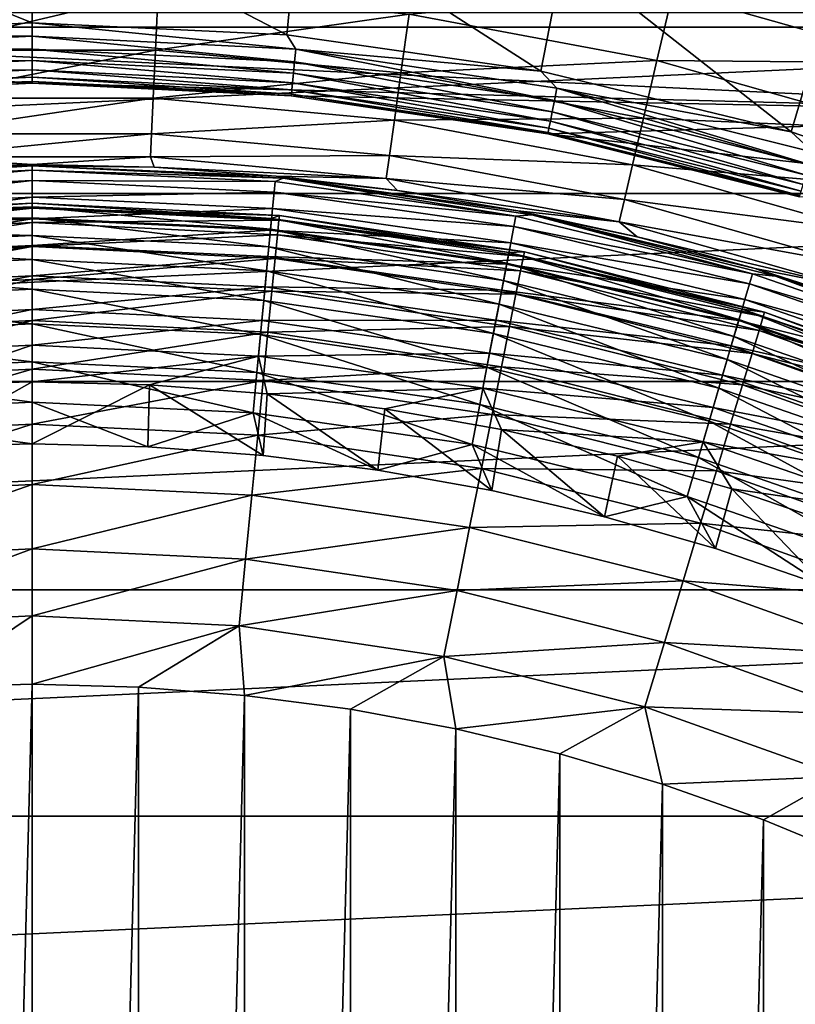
# Model space of a CAD drawing. Header units: metres. Extents: x -109 to 109, y -342 to 116.
# Tile 114 of 213: x -0.1 to 6.35, y 14.34 to 22.53. Entities that reach past the tile are written whole.
import ezdxf

# ---------------------------------------------------------------- set-up
doc = ezdxf.new("R2010")
doc.units = ezdxf.units.M
doc.layers.add('solid_505140_SW0001', color=7, linetype='CONTINUOUS')

msp = doc.modelspace()

# ---------------------------------------------------------------- linework, layer by layer
at = {"layer": 'solid_505140_SW0001'}
for points in [[(11.813041, 23.656397, 84.926178), (-11.813048, 23.656393, 84.926178), (-13.951739, 22.465019, 84.926178)], [(13.951733, 22.465023, 84.926178), (11.813041, 23.656397, 84.926178), (-13.951739, 22.465019, 84.926178)], [(0, 22.5, 34), (0, 23.5, 34), (-2.215932, 23.39525, 34)], [(2.119148, 22.399939, 34), (2.216024, 23.395243, 34), (0, 23.5, 34)], [(0, 22.5, 34), (2.119148, 22.399939, 34), (0, 23.5, 34)], [(-2.11917, 22.399937, 34), (0, 22.5, 34), (-2.215932, 23.39525, 34)], [(2.119148, 22.399939, 34), (4.233438, 22.098131, 34), (2.216024, 23.395243, 34)], [(4.233438, 22.098131, 34), (4.425702, 23.079489, 34), (2.216024, 23.395243, 34)], [(4.233438, 22.098131, 34), (6.316678, 21.595129, 34), (4.425702, 23.079489, 34)], [(6.316678, 21.595129, 34), (6.601548, 22.553701, 34), (4.425702, 23.079489, 34)], [(-1.025981, 22.272472, -25.338095), (-1.048636, 22.76445, -24.529896), (1.048851, 22.764441, -24.529896)], [(1.026174, 22.272463, -25.338095), (-1.025981, 22.272472, -25.338095), (1.048851, 22.764441, -24.529896)], [(1.026174, 22.272463, -25.338095), (1.048851, 22.764441, -24.529896), (3.137453, 22.571581, -24.529896)], [(7.401563, 22.166843, -23.783018), (5.332111, 22.753475, -23.783018), (7.611399, 22.79529, -23.107174)], [(5.199475, 22.187504, -24.529896), (3.137453, 22.571581, -24.529896), (5.332111, 22.753475, -23.783018)], [(5.199475, 22.187504, -24.529896), (5.332111, 22.753475, -23.783018), (7.401563, 22.166843, -23.783018)], [(-7.816911, 22.585524, 34.599998), (0, 22, 34.599998), (-2.156298, 21.89406, 34.599998)], [(-7.816911, 22.585524, 34.599998), (9.92846, 21.740168, 34.599998), (0, 22, 34.599998)], [(-7.816911, 22.585524, 34.599998), (7.816911, 22.585524, 34.599998), (9.92846, 21.740168, 34.599998)], [(3.069637, 22.083773, -25.338095), (1.026174, 22.272463, -25.338095), (3.137453, 22.571581, -24.529896)], [(3.069637, 22.083773, -25.338095), (3.137453, 22.571581, -24.529896), (5.199475, 22.187504, -24.529896)], [(6.316678, 21.595129, 34), (8.344019, 20.895624, 34), (6.601548, 22.553701, 34)], [(13.951733, 22.465023, 84.926178), (-13.951739, 22.465019, 84.926178), (-15.97101, 21.081619, 84.926178)], [(15.971003, 21.081625, 84.926178), (13.951733, 22.465023, 84.926178), (-15.97101, 21.081619, 84.926178)], [(0, 22.388739, 34.012535), (0, 22.5, 34), (-2.11917, 22.399937, 34)], [(2.19448, 22.280931, 34.012535), (2.119148, 22.399939, 34), (0, 22.5, 34)], [(2.19448, 22.280931, 34.012535), (0, 22.5, 34), (0, 22.388739, 34.012535)], [(-2.19448, 22.280931, 34.012535), (0, 22.388739, 34.012535), (-2.11917, 22.399937, 34)], [(-2.19448, 22.280931, 34.012535), (0, 22.282957, 34.049564), (0, 22.388739, 34.012535)], [(0, 22.388739, 34.012535), (0, 22.282957, 34.049564), (2.184112, 22.175659, 34.049564)], [(2.19448, 22.280931, 34.012535), (0, 22.388739, 34.012535), (2.184112, 22.175659, 34.049564)], [(2.19448, 22.280931, 34.012535), (4.233438, 22.098131, 34), (2.119148, 22.399939, 34)], [(-2.19448, 22.280931, 34.012535), (-2.184112, 22.175659, 34.049564), (0, 22.282957, 34.049564)], [(-2.184112, 22.175659, 34.049564), (0, 22.18808, 34.109222), (0, 22.282957, 34.049564)], [(-1.007713, 21.875603, -26.197107), (-1.025981, 22.272472, -25.338095), (1.026174, 22.272463, -25.338095)], [(1.007873, 21.875595, -26.197107), (-1.007713, 21.875603, -26.197107), (1.026174, 22.272463, -25.338095)], [(0, 22.282957, 34.049564), (0, 22.18808, 34.109222), (2.174812, 22.081238, 34.109222)], [(2.184112, 22.175659, 34.049564), (0, 22.282957, 34.049564), (2.174812, 22.081238, 34.109222)], [(1.007873, 21.875595, -26.197107), (1.026174, 22.272463, -25.338095), (3.069637, 22.083773, -25.338095)], [(2.19448, 22.280931, 34.012535), (2.184112, 22.175659, 34.049564), (4.347189, 21.854795, 34.049564)], [(4.367826, 21.958546, 34.012535), (4.233438, 22.098131, 34), (2.19448, 22.280931, 34.012535)], [(4.367826, 21.958546, 34.012535), (2.19448, 22.280931, 34.012535), (4.347189, 21.854795, 34.049564)], [(-2.184112, 22.175659, 34.049564), (-2.174812, 22.081238, 34.109222), (0, 22.18808, 34.109222)], [(-2.174812, 22.081238, 34.109222), (0, 22.108875, 34.188519), (0, 22.18808, 34.109222)], [(-2.174812, 22.081238, 34.109222), (-2.167049, 22.002415, 34.188519), (0, 22.108875, 34.188519)], [(-2.167049, 22.002415, 34.188519), (0, 22.04932, 34.283463), (0, 22.108875, 34.188519)], [(0, 22.18808, 34.109222), (0, 22.108875, 34.188519), (2.167049, 22.002415, 34.188519)], [(2.174812, 22.081238, 34.109222), (0, 22.18808, 34.109222), (2.167049, 22.002415, 34.188519)], [(0, 22.108875, 34.188519), (0, 22.04932, 34.283463), (2.161211, 21.943148, 34.283463)], [(2.167049, 22.002415, 34.188519), (0, 22.108875, 34.188519), (2.161211, 21.943148, 34.283463)], [(2.184112, 22.175659, 34.049564), (2.174812, 22.081238, 34.109222), (4.32868, 21.761742, 34.109222)], [(4.347189, 21.854795, 34.049564), (2.184112, 22.175659, 34.049564), (4.32868, 21.761742, 34.109222)], [(5.087094, 21.707996, -25.338095), (3.069637, 22.083773, -25.338095), (5.199475, 22.187504, -24.529896)], [(5.087094, 21.707996, -25.338095), (5.199475, 22.187504, -24.529896), (7.21745, 21.615463, -24.529896)], [(7.21745, 21.615463, -24.529896), (5.199475, 22.187504, -24.529896), (7.401563, 22.166843, -23.783018)], [(-2.167049, 22.002415, 34.188519), (-2.161211, 21.943148, 34.283463), (0, 22.04932, 34.283463)], [(-2.161211, 21.943148, 34.283463), (0, 22.012411, 34.389286), (0, 22.04932, 34.283463)], [(0, 22.04932, 34.283463), (0, 22.012411, 34.389286), (2.157594, 21.906416, 34.389286)], [(2.161211, 21.943148, 34.283463), (0, 22.04932, 34.283463), (2.157594, 21.906416, 34.389286)], [(3.014922, 21.690268, -26.197107), (1.007873, 21.875595, -26.197107), (3.069637, 22.083773, -25.338095)], [(2.174812, 22.081238, 34.109222), (2.167049, 22.002415, 34.188519), (4.313228, 21.684059, 34.188519)], [(4.32868, 21.761742, 34.109222), (2.174812, 22.081238, 34.109222), (4.313228, 21.684059, 34.188519)], [(3.014922, 21.690268, -26.197107), (3.069637, 22.083773, -25.338095), (5.087094, 21.707996, -25.338095)], [(4.367826, 21.958546, 34.012535), (6.316678, 21.595129, 34), (4.233438, 22.098131, 34)], [(-2.161211, 21.943148, 34.283463), (-2.157594, 21.906416, 34.389286), (0, 22.012411, 34.389286)], [(-2.157594, 21.906416, 34.389286), (0, 22, 34.5), (0, 22.012411, 34.389286)], [(-2.157594, 21.906416, 34.389286), (-2.156377, 21.894064, 34.5), (0, 22, 34.5)], [(-2.156377, 21.894064, 34.5), (0, 22, 34.599998), (0, 22, 34.5)], [(-2.156298, 21.89406, 34.599998), (0, 22, 34.599998), (-2.156377, 21.894064, 34.5)], [(0, 22.012411, 34.389286), (0, 22, 34.5), (2.156377, 21.894064, 34.5)], [(2.157594, 21.906416, 34.389286), (0, 22.012411, 34.389286), (2.156377, 21.894064, 34.5)], [(2.156298, 21.89406, 34.599998), (0, 22, 34.5), (0, 22, 34.599998)], [(9.92846, 21.740168, 34.599998), (2.156298, 21.89406, 34.599998), (0, 22, 34.599998)], [(2.156298, 21.89406, 34.599998), (2.156377, 21.894064, 34.5), (0, 22, 34.5)], [(2.167049, 22.002415, 34.188519), (2.161211, 21.943148, 34.283463), (4.301609, 21.62565, 34.283463)], [(4.313228, 21.684059, 34.188519), (2.167049, 22.002415, 34.188519), (4.301609, 21.62565, 34.283463)], [(4.367826, 21.958546, 34.012535), (4.347189, 21.854795, 34.049564), (6.468401, 21.32346, 34.049564)], [(6.499108, 21.424688, 34.012535), (6.316678, 21.595129, 34), (4.367826, 21.958546, 34.012535)], [(6.499108, 21.424688, 34.012535), (4.367826, 21.958546, 34.012535), (6.468401, 21.32346, 34.049564)], [(-0.99407, 21.579, -27.095764), (-1.007713, 21.875603, -26.197107), (1.007873, 21.875595, -26.197107)], [(0.994186, 21.578995, -27.095764), (-0.99407, 21.579, -27.095764), (1.007873, 21.875595, -26.197107)], [(0.994186, 21.578995, -27.095764), (1.007873, 21.875595, -26.197107), (3.014922, 21.690268, -26.197107)], [(2.156298, 21.89406, 34.599998), (4.292109, 21.577244, 34.599998), (2.156377, 21.894064, 34.5)], [(9.92846, 21.740168, 34.599998), (4.292109, 21.577244, 34.599998), (2.156298, 21.89406, 34.599998)], [(2.157594, 21.906416, 34.389286), (2.156377, 21.894064, 34.5), (4.291987, 21.577276, 34.5)], [(4.292109, 21.577244, 34.599998), (4.291987, 21.577276, 34.5), (2.156377, 21.894064, 34.5)], [(2.161211, 21.943148, 34.283463), (2.157594, 21.906416, 34.389286), (4.294408, 21.589449, 34.389286)], [(4.294408, 21.589449, 34.389286), (2.157594, 21.906416, 34.389286), (4.291987, 21.577276, 34.5)], [(4.301609, 21.62565, 34.283463), (2.161211, 21.943148, 34.283463), (4.294408, 21.589449, 34.389286)], [(4.347189, 21.854795, 34.049564), (4.32868, 21.761742, 34.109222), (6.440859, 21.232668, 34.109222)], [(6.468401, 21.32346, 34.049564), (4.347189, 21.854795, 34.049564), (6.440859, 21.232668, 34.109222)], [(4.996429, 21.32119, -26.197107), (3.014922, 21.690268, -26.197107), (5.087094, 21.707996, -25.338095)], [(9.92846, 21.740168, 34.599998), (11.95, 20.698008, 34.599998), (4.292109, 21.577244, 34.599998)], [(4.32868, 21.761742, 34.109222), (4.313228, 21.684059, 34.188519), (6.417868, 21.156874, 34.188519)], [(6.440859, 21.232668, 34.109222), (4.32868, 21.761742, 34.109222), (6.417868, 21.156874, 34.188519)], [(4.996429, 21.32119, -26.197107), (5.087094, 21.707996, -25.338095), (7.061457, 21.148321, -25.338095)], [(7.061457, 21.148321, -25.338095), (5.087094, 21.707996, -25.338095), (7.21745, 21.615463, -24.529896)], [(2.97402, 21.396183, -27.095764), (0.994186, 21.578995, -27.095764), (3.014922, 21.690268, -26.197107)], [(2.97402, 21.396183, -27.095764), (3.014922, 21.690268, -26.197107), (4.996429, 21.32119, -26.197107)], [(4.301609, 21.62565, 34.283463), (4.294408, 21.589449, 34.389286), (6.389866, 21.064564, 34.389286)], [(4.313228, 21.684059, 34.188519), (4.301609, 21.62565, 34.283463), (6.40058, 21.099884, 34.283463)], [(6.40058, 21.099884, 34.283463), (4.301609, 21.62565, 34.283463), (6.389866, 21.064564, 34.389286)], [(6.417868, 21.156874, 34.188519), (4.313228, 21.684059, 34.188519), (6.40058, 21.099884, 34.283463)], [(-0.985228, 21.386526, -28.022381), (-0.99407, 21.579, -27.095764), (0.994186, 21.578995, -27.095764)], [(0.985291, 21.386522, -28.022381), (-0.985228, 21.386526, -28.022381), (0.994186, 21.578995, -27.095764)], [(0.985291, 21.386522, -28.022381), (0.994186, 21.578995, -27.095764), (2.97402, 21.396183, -27.095764)], [(4.294408, 21.589449, 34.389286), (4.291987, 21.577276, 34.5), (6.386263, 21.052687, 34.5)], [(6.386158, 21.052717, 34.599998), (6.386263, 21.052687, 34.5), (4.291987, 21.577276, 34.5)], [(4.292109, 21.577244, 34.599998), (6.386158, 21.052717, 34.599998), (4.291987, 21.577276, 34.5)], [(11.95, 20.698008, 34.599998), (6.386158, 21.052717, 34.599998), (4.292109, 21.577244, 34.599998)], [(6.389866, 21.064564, 34.389286), (4.294408, 21.589449, 34.389286), (6.386263, 21.052687, 34.5)], [(6.499108, 21.424688, 34.012535), (8.344019, 20.895624, 34), (6.316678, 21.595129, 34)], [(-0.985228, 21.386526, -28.022381), (0, 21.323563, -28.956398), (-1.016327, 21.299328, -28.956398)], [(0.985291, 21.386522, -28.022381), (0, 21.323563, -28.956398), (-0.985228, 21.386526, -28.022381)], [(0.985291, 21.386522, -28.022381), (1.01634, 21.299328, -28.956398), (0, 21.323563, -28.956398)], [(2.947463, 21.205343, -28.022381), (0.985291, 21.386522, -28.022381), (2.97402, 21.396183, -27.095764)], [(2.947463, 21.205343, -28.022381), (1.01634, 21.299328, -28.956398), (0.985291, 21.386522, -28.022381)], [(2.947463, 21.205343, -28.022381), (2.97402, 21.396183, -27.095764), (4.928659, 21.032112, -27.095764)], [(4.928659, 21.032112, -27.095764), (2.97402, 21.396183, -27.095764), (4.996429, 21.32119, -26.197107)], [(0, 21.323563, -28.956398), (0, 21.312862, -29.262819), (-2.089026, 21.210236, -29.262819)], [(-1.016327, 21.299328, -28.956398), (0, 21.323563, -28.956398), (-2.089026, 21.210236, -29.262819)], [(-2.02246, 21.180159, -29.565304), (-2.089026, 21.210236, -29.262819), (0, 21.312862, -29.262819)], [(-2.02246, 21.180159, -29.565304), (0, 21.312862, -29.262819), (0, 21.276501, -29.565304)], [(1.01634, 21.299328, -28.956398), (0, 21.312862, -29.262819), (0, 21.323563, -28.956398)], [(2.030367, 21.226679, -28.956398), (2.089026, 21.210236, -29.262819), (0, 21.312862, -29.262819)], [(0, 21.276501, -29.565304), (0, 21.312862, -29.262819), (2.089026, 21.210236, -29.262819)], [(1.01634, 21.299328, -28.956398), (2.030367, 21.226679, -28.956398), (0, 21.312862, -29.262819)], [(2.947463, 21.205343, -28.022381), (2.030367, 21.226679, -28.956398), (1.01634, 21.299328, -28.956398)], [(4.928659, 21.032112, -27.095764), (4.996429, 21.32119, -26.197107), (6.935609, 20.77149, -26.197107)], [(6.935609, 20.77149, -26.197107), (4.996429, 21.32119, -26.197107), (7.061457, 21.148321, -25.338095)], [(-2.02246, 21.180159, -29.565304), (0, 21.276501, -29.565304), (-2.014118, 21.092802, -29.859612)], [(0, 21.276501, -29.565304), (0, 21.188745, -29.859612), (-2.014118, 21.092802, -29.859612)], [(2.02246, 21.180159, -29.565304), (0, 21.276501, -29.565304), (2.089026, 21.210236, -29.262819)], [(2.02246, 21.180159, -29.565304), (0, 21.188745, -29.859612), (0, 21.276501, -29.565304)], [(2.02246, 21.180159, -29.565304), (2.089026, 21.210236, -29.262819), (4.026604, 20.892006, -29.565304)], [(2.030367, 21.226679, -28.956398), (3.039778, 21.105783, -28.956398), (2.089026, 21.210236, -29.262819)], [(2.947463, 21.205343, -28.022381), (3.039778, 21.105783, -28.956398), (2.030367, 21.226679, -28.956398)], [(4.042281, 20.936913, -28.956398), (4.157933, 20.903341, -29.262819), (2.089026, 21.210236, -29.262819)], [(4.026604, 20.892006, -29.565304), (2.089026, 21.210236, -29.262819), (4.157933, 20.903341, -29.262819)], [(3.039778, 21.105783, -28.956398), (4.042281, 20.936913, -28.956398), (2.089026, 21.210236, -29.262819)], [(-2.014118, 21.092802, -29.859612), (0, 21.188745, -29.859612), (-2.001143, 20.956913, -30.134716)], [(0, 21.188745, -29.859612), (0, 21.052238, -30.134716), (-2.001143, 20.956913, -30.134716)], [(2.014118, 21.092802, -29.859612), (0, 21.052238, -30.134716), (0, 21.188745, -29.859612)], [(2.02246, 21.180159, -29.565304), (2.014118, 21.092802, -29.859612), (0, 21.188745, -29.859612)], [(2.02246, 21.180159, -29.565304), (4.026604, 20.892006, -29.565304), (2.014118, 21.092802, -29.859612)], [(4.884666, 20.844524, -28.022381), (3.039778, 21.105783, -28.956398), (2.947463, 21.205343, -28.022381)], [(4.884666, 20.844524, -28.022381), (2.947463, 21.205343, -28.022381), (4.928659, 21.032112, -27.095764)], [(15.971003, 21.081625, 84.926178), (-15.97101, 21.081619, 84.926178), (-17.854322, 19.517523, 84.926178)], [(17.854317, 19.517529, 84.926178), (15.971003, 21.081625, 84.926178), (-17.854322, 19.517523, 84.926178)], [(-2.001143, 20.956913, -30.134716), (0, 21.052238, -30.134716), (-1.98391, 20.776445, -30.382612)], [(0, 21.052238, -30.134716), (0, 20.870951, -30.382612), (-1.98391, 20.776445, -30.382612)], [(2.014118, 21.092802, -29.859612), (2.001143, 20.956913, -30.134716), (0, 21.052238, -30.134716)], [(2.001143, 20.956913, -30.134716), (0, 20.870951, -30.382612), (0, 21.052238, -30.134716)], [(2.014118, 21.092802, -29.859612), (4.009996, 20.805838, -29.859612), (2.001143, 20.956913, -30.134716)], [(4.026604, 20.892006, -29.565304), (4.009996, 20.805838, -29.859612), (2.014118, 21.092802, -29.859612)], [(4.884666, 20.844524, -28.022381), (4.042281, 20.936913, -28.956398), (3.039778, 21.105783, -28.956398)], [(0, 21, -33), (0, 21, -63), (-2.05836, 20.89888, -63)], [(-2.054441, 20.859085, -63.564171), (-2.05836, 20.89888, -63), (0, 21, -63)], [(-2.05836, 20.89888, -33), (0, 21, -33), (-2.05836, 20.89888, -63)], [(0, 20.969616, -32.652702), (0, 21, -33), (-2.05836, 20.89888, -33)], [(-1.993289, 20.874664, -32.652702), (0, 20.969616, -32.652702), (-2.05836, 20.89888, -33)], [(-2.054441, 20.859085, -63.564171), (0, 21, -63), (0, 20.960014, -63.564171)], [(0, 20.879267, -32.315632), (0, 20.969616, -32.652702), (-1.993289, 20.874664, -32.652702)], [(2.05836, 20.89888, -33), (0, 21, -63), (0, 21, -33)], [(2.05836, 20.89888, -63), (0, 21, -63), (2.05836, 20.89888, -33)], [(0, 20.960014, -63.564171), (0, 21, -63), (2.05836, 20.89888, -63)], [(1.993289, 20.874664, -32.652702), (2.05836, 20.89888, -33), (0, 21, -33)], [(1.993289, 20.874664, -32.652702), (0, 21, -33), (0, 20.969616, -32.652702)], [(1.9847, 20.784723, -32.315632), (0, 20.969616, -32.652702), (0, 20.879267, -32.315632)], [(1.9847, 20.784723, -32.315632), (1.993289, 20.874664, -32.652702), (0, 20.969616, -32.652702)], [(4.884666, 20.844524, -28.022381), (4.928659, 21.032112, -27.095764), (6.841546, 20.489868, -27.095764)], [(6.841546, 20.489868, -27.095764), (4.928659, 21.032112, -27.095764), (6.935609, 20.77149, -26.197107)], [(-2.054441, 20.859085, -63.564171), (0, 20.960014, -63.564171), (-2.042604, 20.738911, -64.122543)], [(0, 20.960014, -63.564171), (0, 20.839256, -64.122543), (-2.042604, 20.738911, -64.122543)], [(2.054441, 20.859085, -63.564171), (0, 20.960014, -63.564171), (2.05836, 20.89888, -63)], [(2.054441, 20.859085, -63.564171), (0, 20.839256, -64.122543), (0, 20.960014, -63.564171)], [(2.001143, 20.956913, -30.134716), (1.98391, 20.776445, -30.382612), (0, 20.870951, -30.382612)], [(2.001143, 20.956913, -30.134716), (3.984162, 20.671797, -30.134716), (1.98391, 20.776445, -30.382612)], [(1.993289, 20.874664, -32.652702), (3.968526, 20.590668, -32.652702), (2.05836, 20.89888, -33)], [(4.009996, 20.805838, -29.859612), (3.984162, 20.671797, -30.134716), (2.001143, 20.956913, -30.134716)], [(2.054441, 20.859085, -63.564171), (2.05836, 20.89888, -63), (4.096896, 20.596491, -63)], [(2.05836, 20.89888, -63), (2.05836, 20.89888, -33), (4.096897, 20.596491, -33)], [(3.968526, 20.590668, -32.652702), (4.096897, 20.596491, -33), (2.05836, 20.89888, -33)], [(4.096896, 20.596491, -63), (2.05836, 20.89888, -63), (4.096897, 20.596491, -33)], [(4.026604, 20.892006, -29.565304), (5.994283, 20.414652, -29.565304), (4.009996, 20.805838, -29.859612)], [(4.026604, 20.892006, -29.565304), (4.157933, 20.903341, -29.262819), (5.994283, 20.414652, -29.565304)], [(4.042281, 20.936913, -28.956398), (5.035595, 20.720451, -28.956398), (4.157933, 20.903341, -29.262819)], [(4.884666, 20.844524, -28.022381), (5.035595, 20.720451, -28.956398), (4.042281, 20.936913, -28.956398)], [(6.017464, 20.456892, -28.956398), (6.186797, 20.395138, -29.262819), (4.157933, 20.903341, -29.262819)], [(5.994283, 20.414652, -29.565304), (4.157933, 20.903341, -29.262819), (6.186797, 20.395138, -29.262819)], [(5.035595, 20.720451, -28.956398), (6.017464, 20.456892, -28.956398), (4.157933, 20.903341, -29.262819)], [(-2.042604, 20.738911, -64.122543), (0, 20.839256, -64.122543), (-2.023092, 20.540798, -64.65802)], [(0, 20.839256, -64.122543), (0, 20.640186, -64.65802), (-2.023092, 20.540798, -64.65802)], [(-1.9847, 20.784723, -32.315632), (0, 20.879267, -32.315632), (-1.993289, 20.874664, -32.652702)], [(0, 20.731701, -31.999395), (0, 20.879267, -32.315632), (-1.9847, 20.784723, -32.315632)], [(-1.98391, 20.776445, -30.382612), (0, 20.870951, -30.382612), (-1.962923, 20.556656, -30.596083)], [(0, 20.870951, -30.382612), (0, 20.65016, -30.596083), (-1.962923, 20.556656, -30.596083)], [(1.970674, 20.637827, -31.999395), (0, 20.879267, -32.315632), (0, 20.731701, -31.999395)], [(1.970674, 20.637827, -31.999395), (1.9847, 20.784723, -32.315632), (0, 20.879267, -32.315632)], [(1.98391, 20.776445, -30.382612), (0, 20.65016, -30.596083), (0, 20.870951, -30.382612)], [(2.054441, 20.859085, -63.564171), (2.042604, 20.738911, -64.122543), (0, 20.839256, -64.122543)], [(2.042604, 20.738911, -64.122543), (0, 20.640186, -64.65802), (0, 20.839256, -64.122543)], [(1.9847, 20.784723, -32.315632), (3.951427, 20.501951, -32.315632), (1.993289, 20.874664, -32.652702)], [(3.951427, 20.501951, -32.315632), (3.968526, 20.590668, -32.652702), (1.993289, 20.874664, -32.652702)], [(2.054441, 20.859085, -63.564171), (4.089096, 20.557274, -63.564171), (2.042604, 20.738911, -64.122543)], [(2.054441, 20.859085, -63.564171), (4.096896, 20.596491, -63), (4.089096, 20.557274, -63.564171)], [(4.009996, 20.805838, -29.859612), (5.96956, 20.330452, -29.859612), (3.984162, 20.671797, -30.134716)], [(5.994283, 20.414652, -29.565304), (5.96956, 20.330452, -29.859612), (4.009996, 20.805838, -29.859612)], [(6.780488, 20.307119, -28.022381), (5.035595, 20.720451, -28.956398), (4.884666, 20.844524, -28.022381)], [(6.780488, 20.307119, -28.022381), (4.884666, 20.844524, -28.022381), (6.841546, 20.489868, -27.095764)], [(-1.970674, 20.637827, -31.999395), (0, 20.731701, -31.999395), (-1.9847, 20.784723, -32.315632)], [(0, 20.531416, -31.713623), (0, 20.731701, -31.999395), (-1.970674, 20.637827, -31.999395)], [(1.98391, 20.776445, -30.382612), (1.962923, 20.556656, -30.596083), (0, 20.65016, -30.596083)], [(2.042604, 20.738911, -64.122543), (2.023092, 20.540798, -64.65802), (0, 20.640186, -64.65802)], [(1.951635, 20.438448, -31.713623), (0, 20.731701, -31.999395), (0, 20.531416, -31.713623)], [(1.951635, 20.438448, -31.713623), (1.970674, 20.637827, -31.999395), (0, 20.731701, -31.999395)], [(1.98391, 20.776445, -30.382612), (3.949853, 20.493786, -30.382612), (1.962923, 20.556656, -30.596083)], [(1.970674, 20.637827, -31.999395), (3.9235, 20.357052, -31.999395), (1.9847, 20.784723, -32.315632)], [(3.984162, 20.671797, -30.134716), (3.949853, 20.493786, -30.382612), (1.98391, 20.776445, -30.382612)], [(3.9235, 20.357052, -31.999395), (3.951427, 20.501951, -32.315632), (1.9847, 20.784723, -32.315632)], [(2.042604, 20.738911, -64.122543), (4.065537, 20.438837, -64.122543), (2.023092, 20.540798, -64.65802)], [(4.089096, 20.557274, -63.564171), (4.065537, 20.438837, -64.122543), (2.042604, 20.738911, -64.122543)], [(6.780488, 20.307119, -28.022381), (6.017464, 20.456892, -28.956398), (5.035595, 20.720451, -28.956398)], [(-2.023092, 20.540798, -64.65802), (0, 20.640186, -64.65802), (-1.996302, 20.268793, -65.159676)], [(0, 20.640186, -64.65802), (0, 20.366865, -65.159676), (-1.996302, 20.268793, -65.159676)], [(-1.951635, 20.438448, -31.713623), (0, 20.531416, -31.713623), (-1.970674, 20.637827, -31.999395)], [(-1.962923, 20.556656, -30.596083), (0, 20.65016, -30.596083), (-1.938791, 20.30394, -30.768911)], [(0, 20.65016, -30.596083), (0, 20.396296, -30.768911), (-1.938791, 20.30394, -30.768911)], [(1.962923, 20.556656, -30.596083), (0, 20.396296, -30.768911), (0, 20.65016, -30.596083)], [(2.023092, 20.540798, -64.65802), (0, 20.366865, -65.159676), (0, 20.640186, -64.65802)], [(1.951635, 20.438448, -31.713623), (3.885596, 20.160387, -31.713623), (1.970674, 20.637827, -31.999395)], [(3.885596, 20.160387, -31.713623), (3.9235, 20.357052, -31.999395), (1.970674, 20.637827, -31.999395)], [(3.984162, 20.671797, -30.134716), (5.931101, 20.199474, -30.134716), (3.949853, 20.493786, -30.382612)], [(5.96956, 20.330452, -29.859612), (5.931101, 20.199474, -30.134716), (3.984162, 20.671797, -30.134716)], [(1.962923, 20.556656, -30.596083), (1.938791, 20.30394, -30.768911), (0, 20.396296, -30.768911)], [(1.962923, 20.556656, -30.596083), (3.908069, 20.276985, -30.596083), (1.938791, 20.30394, -30.768911)], [(3.949853, 20.493786, -30.382612), (3.908069, 20.276985, -30.596083), (1.962923, 20.556656, -30.596083)], [(3.951427, 20.501951, -32.315632), (5.882369, 20.033508, -32.315632), (3.968526, 20.590668, -32.652702)], [(3.968526, 20.590668, -32.652702), (5.907824, 20.120199, -32.652702), (4.096897, 20.596491, -33)], [(5.882369, 20.033508, -32.315632), (5.907824, 20.120199, -32.652702), (3.968526, 20.590668, -32.652702)], [(4.089096, 20.557274, -63.564171), (6.084371, 20.057484, -63.564171), (4.065537, 20.438837, -64.122543)], [(4.089096, 20.557274, -63.564171), (4.096896, 20.596491, -63), (6.095978, 20.095747, -63)], [(4.089096, 20.557274, -63.564171), (6.095978, 20.095747, -63), (6.084371, 20.057484, -63.564171)], [(4.096896, 20.596491, -63), (4.096897, 20.596491, -33), (6.095979, 20.095747, -33)], [(6.095978, 20.095747, -63), (4.096896, 20.596491, -63), (6.095979, 20.095747, -33)], [(5.907824, 20.120199, -32.652702), (6.095979, 20.095747, -33), (4.096897, 20.596491, -33)], [(0, 20.284506, -31.467014), (0, 20.531416, -31.713623), (-1.951635, 20.438448, -31.713623)], [(2.023092, 20.540798, -64.65802), (1.996302, 20.268793, -65.159676), (0, 20.366865, -65.159676)], [(1.928165, 20.192656, -31.467014), (0, 20.531416, -31.713623), (0, 20.284506, -31.467014)], [(1.928165, 20.192656, -31.467014), (1.951635, 20.438448, -31.713623), (0, 20.531416, -31.713623)], [(2.023092, 20.540798, -64.65802), (4.026701, 20.243591, -64.65802), (1.996302, 20.268793, -65.159676)], [(4.065537, 20.438837, -64.122543), (4.026701, 20.243591, -64.65802), (2.023092, 20.540798, -64.65802)], [(3.949853, 20.493786, -30.382612), (5.880026, 20.02553, -30.382612), (3.908069, 20.276985, -30.596083)], [(3.9235, 20.357052, -31.999395), (5.840796, 19.891922, -31.999395), (3.951427, 20.501951, -32.315632)], [(5.931101, 20.199474, -30.134716), (5.880026, 20.02553, -30.382612), (3.949853, 20.493786, -30.382612)], [(5.840796, 19.891922, -31.999395), (5.882369, 20.033508, -32.315632), (3.951427, 20.501951, -32.315632)], [(-1.928165, 20.192656, -31.467014), (0, 20.284506, -31.467014), (-1.951635, 20.438448, -31.713623)], [(-1.938791, 20.30394, -30.768911), (0, 20.396296, -30.768911), (-1.912218, 20.025656, -30.896069)], [(0, 20.396296, -30.768911), (0, 20.116745, -30.896069), (-1.912218, 20.025656, -30.896069)], [(1.938791, 20.30394, -30.768911), (0, 20.116745, -30.896069), (0, 20.396296, -30.768911)], [(1.928165, 20.192656, -31.467014), (3.838868, 19.917938, -31.467014), (1.951635, 20.438448, -31.713623)], [(3.838868, 19.917938, -31.467014), (3.885596, 20.160387, -31.713623), (1.951635, 20.438448, -31.713623)], [(4.065537, 20.438837, -64.122543), (6.049317, 19.941925, -64.122543), (4.026701, 20.243591, -64.65802)], [(6.084371, 20.057484, -63.564171), (6.049317, 19.941925, -64.122543), (4.065537, 20.438837, -64.122543)], [(5.994283, 20.414652, -29.565304), (7.907676, 19.75242, -29.565304), (5.96956, 20.330452, -29.859612)], [(5.994283, 20.414652, -29.565304), (6.186797, 20.395138, -29.262819), (7.907676, 19.75242, -29.565304)], [(6.017464, 20.456892, -28.956398), (6.985655, 20.146835, -28.956398), (6.186797, 20.395138, -29.262819)], [(6.780488, 20.307119, -28.022381), (6.985655, 20.146835, -28.956398), (6.017464, 20.456892, -28.956398)], [(7.937967, 19.790983, -28.956398), (8.156079, 19.690517, -29.262819), (6.186797, 20.395138, -29.262819)], [(7.907676, 19.75242, -29.565304), (6.186797, 20.395138, -29.262819), (8.156079, 19.690517, -29.262819)], [(6.985655, 20.146835, -28.956398), (7.937967, 19.790983, -28.956398), (6.186797, 20.395138, -29.262819)], [(-1.996302, 20.268793, -65.159676), (0, 20.366865, -65.159676), (-1.96278, 19.928442, -65.617287)], [(0, 20.366865, -65.159676), (0, 20.024868, -65.617287), (-1.96278, 19.928442, -65.617287)], [(1.996302, 20.268793, -65.159676), (0, 20.024868, -65.617287), (0, 20.366865, -65.159676)], [(3.885596, 20.160387, -31.713623), (5.784368, 19.699749, -31.713623), (3.9235, 20.357052, -31.999395)], [(5.784368, 19.699749, -31.713623), (5.840796, 19.891922, -31.999395), (3.9235, 20.357052, -31.999395)], [(5.96956, 20.330452, -29.859612), (7.875062, 19.670952, -29.859612), (5.931101, 20.199474, -30.134716)], [(7.907676, 19.75242, -29.565304), (7.875062, 19.670952, -29.859612), (5.96956, 20.330452, -29.859612)], [(0, 19.998487, -31.267076), (0, 20.284506, -31.467014), (-1.928165, 20.192656, -31.467014)], [(1.938791, 20.30394, -30.768911), (1.912218, 20.025656, -30.896069), (0, 20.116745, -30.896069)], [(1.900977, 19.907934, -31.267076), (0, 20.284506, -31.467014), (0, 19.998487, -31.267076)], [(1.900977, 19.907934, -31.267076), (1.928165, 20.192656, -31.467014), (0, 20.284506, -31.467014)], [(1.996302, 20.268793, -65.159676), (1.96278, 19.928442, -65.617287), (0, 20.024868, -65.617287)], [(1.938791, 20.30394, -30.768911), (3.860024, 20.027708, -30.768911), (1.912218, 20.025656, -30.896069)], [(3.908069, 20.276985, -30.596083), (3.860024, 20.027708, -30.768911), (1.938791, 20.30394, -30.768911)], [(1.996302, 20.268793, -65.159676), (3.973378, 19.975523, -65.159676), (1.96278, 19.928442, -65.617287)], [(4.026701, 20.243591, -64.65802), (3.973378, 19.975523, -65.159676), (1.996302, 20.268793, -65.159676)], [(3.908069, 20.276985, -30.596083), (5.817822, 19.813684, -30.596083), (3.860024, 20.027708, -30.768911)], [(5.880026, 20.02553, -30.382612), (5.817822, 19.813684, -30.596083), (3.908069, 20.276985, -30.596083)], [(4.026701, 20.243591, -64.65802), (5.99153, 19.751427, -64.65802), (3.973378, 19.975523, -65.159676)], [(6.049317, 19.941925, -64.122543), (5.99153, 19.751427, -64.65802), (4.026701, 20.243591, -64.65802)], [(-1.900977, 19.907934, -31.267076), (0, 19.998487, -31.267076), (-1.928165, 20.192656, -31.467014)], [(1.900977, 19.907934, -31.267076), (3.784739, 19.637089, -31.267076), (1.928165, 20.192656, -31.467014)], [(3.784739, 19.637089, -31.267076), (3.838868, 19.917938, -31.467014), (1.928165, 20.192656, -31.467014)], [(3.838868, 19.917938, -31.467014), (5.714806, 19.462841, -31.467014), (3.885596, 20.160387, -31.713623)], [(5.714806, 19.462841, -31.467014), (5.784368, 19.699749, -31.713623), (3.885596, 20.160387, -31.713623)], [(5.931101, 20.199474, -30.134716), (7.824327, 19.544224, -30.134716), (5.880026, 20.02553, -30.382612)], [(7.875062, 19.670952, -29.859612), (7.824327, 19.544224, -30.134716), (5.931101, 20.199474, -30.134716)], [(-1.912218, 20.025656, -30.896069), (0, 20.116745, -30.896069), (-1.883977, 19.729902, -30.973852)], [(0, 20.116745, -30.896069), (0, 19.819647, -30.973852), (-1.883977, 19.729902, -30.973852)], [(1.912218, 20.025656, -30.896069), (0, 19.819647, -30.973852), (0, 20.116745, -30.896069)], [(5.882369, 20.033508, -32.315632), (7.760039, 19.38364, -32.315632), (5.907824, 20.120199, -32.652702)], [(5.907824, 20.120199, -32.652702), (7.793619, 19.467518, -32.652702), (6.095979, 20.095747, -33)], [(7.760039, 19.38364, -32.315632), (7.793619, 19.467518, -32.652702), (5.907824, 20.120199, -32.652702)], [(6.084371, 20.057484, -63.564171), (6.095978, 20.095747, -63), (8.036352, 19.40147, -63)], [(6.095978, 20.095747, -63), (6.095979, 20.095747, -33), (8.036353, 19.40147, -33)], [(8.036352, 19.40147, -63), (6.095978, 20.095747, -63), (8.036353, 19.40147, -33)], [(7.793619, 19.467518, -32.652702), (8.036353, 19.40147, -33), (6.095979, 20.095747, -33)], [(-1.96278, 19.928442, -65.617287), (0, 20.024868, -65.617287), (-1.923211, 19.526688, -66.0215)], [(0, 20.024868, -65.617287), (0, 19.62117, -66.0215), (-1.923211, 19.526688, -66.0215)], [(0, 19.682072, -31.1199), (0, 19.998487, -31.267076), (-1.900977, 19.907934, -31.267076)], [(1.912218, 20.025656, -30.896069), (1.883977, 19.729902, -30.973852), (0, 19.819647, -30.973852)], [(1.96278, 19.928442, -65.617287), (0, 19.62117, -66.0215), (0, 20.024868, -65.617287)], [(1.8709, 19.592951, -31.1199), (0, 19.998487, -31.267076), (0, 19.682072, -31.1199)], [(1.8709, 19.592951, -31.1199), (1.900977, 19.907934, -31.267076), (0, 19.998487, -31.267076)], [(1.912218, 20.025656, -30.896069), (3.807119, 19.75321, -30.896069), (1.883977, 19.729902, -30.973852)], [(3.860024, 20.027708, -30.768911), (3.807119, 19.75321, -30.896069), (1.912218, 20.025656, -30.896069)], [(3.860024, 20.027708, -30.768911), (5.746301, 19.570103, -30.768911), (3.807119, 19.75321, -30.896069)], [(5.817822, 19.813684, -30.596083), (5.746301, 19.570103, -30.768911), (3.860024, 20.027708, -30.768911)], [(5.880026, 20.02553, -30.382612), (7.756949, 19.375921, -30.382612), (5.817822, 19.813684, -30.596083)], [(5.840796, 19.891922, -31.999395), (7.705195, 19.246647, -31.999395), (5.882369, 20.033508, -32.315632)], [(7.824327, 19.544224, -30.134716), (7.756949, 19.375921, -30.382612), (5.880026, 20.02553, -30.382612)], [(7.705195, 19.246647, -31.999395), (7.760039, 19.38364, -32.315632), (5.882369, 20.033508, -32.315632)], [(6.084371, 20.057484, -63.564171), (8.02105, 19.364529, -63.564171), (6.049317, 19.941925, -64.122543)], [(6.084371, 20.057484, -63.564171), (8.036352, 19.40147, -63), (8.02105, 19.364529, -63.564171)], [(-1.8709, 19.592951, -31.1199), (0, 19.682072, -31.1199), (-1.900977, 19.907934, -31.267076)], [(1.96278, 19.928442, -65.617287), (1.923211, 19.526688, -66.0215), (0, 19.62117, -66.0215)], [(1.8709, 19.592951, -31.1199), (3.724857, 19.326391, -31.1199), (1.900977, 19.907934, -31.267076)], [(3.724857, 19.326391, -31.1199), (3.784739, 19.637089, -31.267076), (1.900977, 19.907934, -31.267076)], [(1.96278, 19.928442, -65.617287), (3.906658, 19.640095, -65.617287), (1.923211, 19.526688, -66.0215)], [(3.973378, 19.975523, -65.159676), (3.906658, 19.640095, -65.617287), (1.96278, 19.928442, -65.617287)], [(3.784739, 19.637089, -31.267076), (5.634225, 19.188408, -31.267076), (3.838868, 19.917938, -31.467014)], [(5.634225, 19.188408, -31.267076), (5.714806, 19.462841, -31.467014), (3.838868, 19.917938, -31.467014)], [(3.973378, 19.975523, -65.159676), (5.912189, 19.489876, -65.159676), (3.906658, 19.640095, -65.617287)], [(5.99153, 19.751427, -64.65802), (5.912189, 19.489876, -65.159676), (3.973378, 19.975523, -65.159676)], [(6.049317, 19.941925, -64.122543), (7.974838, 19.252962, -64.122543), (5.99153, 19.751427, -64.65802)], [(8.02105, 19.364529, -63.564171), (7.974838, 19.252962, -64.122543), (6.049317, 19.941925, -64.122543)], [(-1.883977, 19.729902, -30.973852), (0, 19.819647, -30.973852), (-0.978261, 19.489492, -31)], [(0, 19.819647, -30.973852), (0, 19.513958, -31), (-0.978261, 19.489492, -31)], [(1.883977, 19.729902, -30.973852), (0, 19.513958, -31), (0, 19.819647, -30.973852)], [(5.784368, 19.699749, -31.713623), (7.630756, 19.060707, -31.713623), (5.840796, 19.891922, -31.999395)], [(7.630756, 19.060707, -31.713623), (7.705195, 19.246647, -31.999395), (5.840796, 19.891922, -31.999395)], [(3.807119, 19.75321, -30.896069), (3.750893, 19.461481, -30.973852), (1.883977, 19.729902, -30.973852)], [(3.807119, 19.75321, -30.896069), (5.667542, 19.301876, -30.896069), (3.750893, 19.461481, -30.973852)], [(5.746301, 19.570103, -30.768911), (5.667542, 19.301876, -30.896069), (3.807119, 19.75321, -30.896069)], [(5.817822, 19.813684, -30.596083), (7.67489, 19.170946, -30.596083), (5.746301, 19.570103, -30.768911)], [(7.756949, 19.375921, -30.382612), (7.67489, 19.170946, -30.596083), (5.817822, 19.813684, -30.596083)], [(5.99153, 19.751427, -64.65802), (7.898658, 19.069046, -64.65802), (5.912189, 19.489876, -65.159676)], [(7.974838, 19.252962, -64.122543), (7.898658, 19.069046, -64.65802), (5.99153, 19.751427, -64.65802)], [(-1.8709, 19.592951, -31.1199), (0, 19.344891, -31.029963), (0, 19.682072, -31.1199)], [(1.883977, 19.729902, -30.973852), (0.978262, 19.489492, -31), (0, 19.513958, -31)], [(1.838849, 19.257294, -31.029963), (0, 19.682072, -31.1199), (0, 19.344891, -31.029963)], [(1.8709, 19.592951, -31.1199), (0, 19.682072, -31.1199), (1.838849, 19.257294, -31.029963)], [(1.883977, 19.729902, -30.973852), (1.957054, 19.415535, -31), (0.978262, 19.489492, -31)], [(1.883977, 19.729902, -30.973852), (3.750893, 19.461481, -30.973852), (1.957054, 19.415535, -31)], [(5.714806, 19.462841, -31.467014), (7.538989, 18.831484, -31.467014), (5.784368, 19.699749, -31.713623)], [(7.538989, 18.831484, -31.467014), (7.630756, 19.060707, -31.713623), (5.784368, 19.699749, -31.713623)], [(-1.923211, 19.526688, -66.0215), (0, 19.62117, -66.0215), (-1.878401, 19.071724, -66.36409)], [(0, 19.62117, -66.0215), (0, 19.164005, -66.36409), (-1.878401, 19.071724, -66.36409)], [(-1.8709, 19.592951, -31.1199), (-1.838849, 19.257294, -31.029963), (0, 19.344891, -31.029963)], [(1.923211, 19.526688, -66.0215), (0, 19.164005, -66.36409), (0, 19.62117, -66.0215)], [(1.8709, 19.592951, -31.1199), (1.838849, 19.257294, -31.029963), (3.661044, 18.995302, -31.029963)], [(1.8709, 19.592951, -31.1199), (3.661044, 18.995302, -31.029963), (3.724857, 19.326391, -31.1199)], [(3.906658, 19.640095, -65.617287), (3.8279, 19.244154, -66.0215), (1.923211, 19.526688, -66.0215)], [(3.724857, 19.326391, -31.1199), (5.54508, 18.884809, -31.1199), (3.784739, 19.637089, -31.267076)], [(5.54508, 18.884809, -31.1199), (5.634225, 19.188408, -31.267076), (3.784739, 19.637089, -31.267076)], [(3.906658, 19.640095, -65.617287), (5.812912, 19.162603, -65.617287), (3.8279, 19.244154, -66.0215)], [(5.912189, 19.489876, -65.159676), (5.812912, 19.162603, -65.617287), (3.906658, 19.640095, -65.617287)], [(5.746301, 19.570103, -30.768911), (7.580537, 18.935266, -30.768911), (5.667542, 19.301876, -30.896069)], [(7.67489, 19.170946, -30.596083), (7.580537, 18.935266, -30.768911), (5.746301, 19.570103, -30.768911)], [(17.854317, 19.517529, 84.926178), (-17.854322, 19.517523, 84.926178), (-19.585182, 17.786417, 84.926178)], [(19.585175, 17.786423, 84.926178), (17.854317, 19.517529, 84.926178), (-19.585182, 17.786417, 84.926178)], [(-0.962444, 18.975607, -31), (-0.978261, 19.489492, -31), (0, 19.513958, -31)], [(-0.962444, 18.975607, -31), (0, 19.513958, -31), (0, 19, -31)], [(1.923211, 19.526688, -66.0215), (1.878401, 19.071724, -66.36409), (0, 19.164005, -66.36409)], [(0, 19, -31), (0, 19.513958, -31), (0.978262, 19.489492, -31)], [(0.962444, 18.975607, -31), (0, 19, -31), (0.978262, 19.489492, -31)], [(1.922252, 18.902508, -31), (0.962444, 18.975607, -31), (0.978262, 19.489492, -31)], [(1.922252, 18.902508, -31), (0.978262, 19.489492, -31), (1.957054, 19.415535, -31)], [(1.923211, 19.526688, -66.0215), (3.8279, 19.244154, -66.0215), (1.878401, 19.071724, -66.36409)], [(5.912189, 19.489876, -65.159676), (7.794062, 18.81653, -65.159676), (5.812912, 19.162603, -65.617287)], [(7.898658, 19.069046, -64.65802), (7.794062, 18.81653, -65.159676), (5.912189, 19.489876, -65.159676)], [(2.877132, 18.780891, -31), (1.922252, 18.902508, -31), (1.957054, 19.415535, -31)], [(3.750893, 19.461481, -30.973852), (2.934616, 19.292021, -31), (1.957054, 19.415535, -31)], [(2.877132, 18.780891, -31), (1.957054, 19.415535, -31), (2.934616, 19.292021, -31)], [(3.750893, 19.461481, -30.973852), (3.907396, 19.118753, -31), (2.934616, 19.292021, -31)], [(3.750893, 19.461481, -30.973852), (5.58384, 19.016813, -30.973852), (3.907396, 19.118753, -31)], [(5.667542, 19.301876, -30.896069), (5.58384, 19.016813, -30.973852), (3.750893, 19.461481, -30.973852)], [(5.634225, 19.188408, -31.267076), (7.432687, 18.565954, -31.267076), (5.714806, 19.462841, -31.467014)], [(7.432687, 18.565954, -31.267076), (7.538989, 18.831484, -31.467014), (5.714806, 19.462841, -31.467014)], [(0, 19.344891, -31.029963), (-1.838849, 19.257294, -31.029963), (0, 19, -31)], [(0, 19.344891, -31.029963), (0, 19, -31), (0.962444, 18.975607, -31)], [(1.838849, 19.257294, -31.029963), (0, 19.344891, -31.029963), (0.962444, 18.975607, -31)], [(3.724857, 19.326391, -31.1199), (3.661044, 18.995302, -31.029963), (5.450085, 18.561285, -31.029963)], [(3.724857, 19.326391, -31.1199), (5.450085, 18.561285, -31.029963), (5.54508, 18.884809, -31.1199)], [(-1.838849, 19.257294, -31.029963), (-0.962444, 18.975607, -31), (0, 19, -31)], [(1.838849, 19.257294, -31.029963), (0.962444, 18.975607, -31), (1.922252, 18.902508, -31)], [(1.838849, 19.257294, -31.029963), (1.922252, 18.902508, -31), (2.877132, 18.780891, -31)], [(3.661044, 18.995302, -31.029963), (1.838849, 19.257294, -31.029963), (2.877132, 18.780891, -31)], [(3.8279, 19.244154, -66.0215), (3.738712, 18.795774, -66.36409), (1.878401, 19.071724, -66.36409)], [(3.824625, 18.611073, -31), (2.877132, 18.780891, -31), (2.934616, 19.292021, -31)], [(3.824625, 18.611073, -31), (2.934616, 19.292021, -31), (3.907396, 19.118753, -31)], [(3.8279, 19.244154, -66.0215), (5.695725, 18.776289, -66.0215), (3.738712, 18.795774, -66.36409)], [(5.812912, 19.162603, -65.617287), (5.695725, 18.776289, -66.0215), (3.8279, 19.244154, -66.0215)], [(5.667542, 19.301876, -30.896069), (7.476639, 18.675741, -30.896069), (5.58384, 19.016813, -30.973852)], [(7.580537, 18.935266, -30.768911), (7.476639, 18.675741, -30.896069), (5.667542, 19.301876, -30.896069)], [(-1.878401, 19.071724, -66.36409), (0, 19.164005, -66.36409), (-1.829264, 18.572834, -66.638054)], [(0, 19.164005, -66.36409), (0, 18.662699, -66.638054), (-1.829264, 18.572834, -66.638054)], [(1.878401, 19.071724, -66.36409), (0, 18.662699, -66.638054), (0, 19.164005, -66.36409)], [(5.54508, 18.884809, -31.1199), (7.315087, 18.272203, -31.1199), (5.634225, 19.188408, -31.267076)], [(7.315087, 18.272203, -31.1199), (7.432687, 18.565954, -31.267076), (5.634225, 19.188408, -31.267076)], [(5.812912, 19.162603, -65.617287), (7.663185, 18.500565, -65.617287), (5.695725, 18.776289, -66.0215)], [(7.794062, 18.81653, -65.159676), (7.663185, 18.500565, -65.617287), (5.812912, 19.162603, -65.617287)], [(4.762333, 18.39348, -31), (3.824625, 18.611073, -31), (3.907396, 19.118753, -31)], [(4.762333, 18.39348, -31), (3.907396, 19.118753, -31), (4.871326, 18.896126, -31)], [(5.58384, 19.016813, -30.973852), (4.871326, 18.896126, -31), (3.907396, 19.118753, -31)], [(1.878401, 19.071724, -66.36409), (1.829264, 18.572834, -66.638054), (0, 18.662699, -66.638054)], [(1.878401, 19.071724, -66.36409), (3.738712, 18.795774, -66.36409), (1.829264, 18.572834, -66.638054)], [(5.58384, 19.016813, -30.973852), (5.823621, 18.624706, -31), (4.871326, 18.896126, -31)], [(5.58384, 19.016813, -30.973852), (7.366219, 18.399925, -30.973852), (5.823621, 18.624706, -31)], [(7.476639, 18.675741, -30.896069), (7.366219, 18.399925, -30.973852), (5.58384, 19.016813, -30.973852)], [(3.661044, 18.995302, -31.029963), (2.877132, 18.780891, -31), (3.824625, 18.611073, -31)], [(3.661044, 18.995302, -31.029963), (3.824625, 18.611073, -31), (4.762333, 18.39348, -31)], [(5.450085, 18.561285, -31.029963), (3.661044, 18.995302, -31.029963), (4.762333, 18.39348, -31)], [(5.68788, 18.128653, -31), (4.762333, 18.39348, -31), (4.871326, 18.896126, -31)], [(5.68788, 18.128653, -31), (4.871326, 18.896126, -31), (5.823621, 18.624706, -31)], [(5.54508, 18.884809, -31.1199), (5.450085, 18.561285, -31.029963), (7.189769, 17.959175, -31.029963)], [(5.54508, 18.884809, -31.1199), (7.189769, 17.959175, -31.029963), (7.315087, 18.272203, -31.1199)], [(3.738712, 18.795774, -66.36409), (3.640912, 18.3041, -66.638054), (1.829264, 18.572834, -66.638054)], [(3.738712, 18.795774, -66.36409), (5.563017, 18.33881, -66.36409), (3.640912, 18.3041, -66.638054)], [(5.695725, 18.776289, -66.0215), (5.563017, 18.33881, -66.36409), (3.738712, 18.795774, -66.36409)], [(5.695725, 18.776289, -66.0215), (7.508697, 18.127596, -66.0215), (5.563017, 18.33881, -66.36409)], [(7.663185, 18.500565, -65.617287), (7.508697, 18.127596, -66.0215), (5.695725, 18.776289, -66.0215)], [(-1.829264, 18.572834, -66.638054), (0, 18.662699, -66.638054), (-1.776804, 18.04019, -66.837814)], [(0, 18.662699, -66.638054), (0, 18.127478, -66.837814), (-1.776804, 18.04019, -66.837814)], [(1.829264, 18.572834, -66.638054), (0, 18.127478, -66.837814), (0, 18.662699, -66.638054)], [(6.598854, 17.817268, -31), (5.68788, 18.128653, -31), (5.823621, 18.624706, -31)], [(6.598854, 17.817268, -31), (5.823621, 18.624706, -31), (6.761349, 18.305145, -31)], [(7.366219, 18.399925, -30.973852), (6.761349, 18.305145, -31), (5.823621, 18.624706, -31)], [(1.829264, 18.572834, -66.638054), (1.776804, 18.04019, -66.837814), (0, 18.127478, -66.837814)], [(1.829264, 18.572834, -66.638054), (3.640912, 18.3041, -66.638054), (1.776804, 18.04019, -66.837814)], [(5.450085, 18.561285, -31.029963), (4.762333, 18.39348, -31), (5.68788, 18.128653, -31)], [(5.450085, 18.561285, -31.029963), (5.68788, 18.128653, -31), (6.598854, 17.817268, -31)], [(7.189769, 17.959175, -31.029963), (5.450085, 18.561285, -31.029963), (6.598854, 17.817268, -31)], [(3.640912, 18.3041, -66.638054), (3.536496, 17.779163, -66.837814), (1.776804, 18.04019, -66.837814)], [(3.640912, 18.3041, -66.638054), (5.417496, 17.859089, -66.638054), (3.536496, 17.779163, -66.837814)], [(5.563017, 18.33881, -66.36409), (5.417496, 17.859089, -66.638054), (3.640912, 18.3041, -66.638054)], [(5.563017, 18.33881, -66.36409), (7.333747, 17.705231, -66.36409), (5.417496, 17.859089, -66.638054)], [(7.508697, 18.127596, -66.0215), (7.333747, 17.705231, -66.36409), (5.563017, 18.33881, -66.36409)], [(-1.776804, 18.04019, -66.837814), (0, 18.127478, -66.837814), (-1.722089, 17.484659, -66.95929)], [(0, 18.127478, -66.837814), (0, 17.56926, -66.95929), (-1.722089, 17.484659, -66.95929)], [(1.776804, 18.04019, -66.837814), (0, 17.56926, -66.95929), (0, 18.127478, -66.837814)], [(1.776804, 18.04019, -66.837814), (1.722089, 17.484659, -66.95929), (0, 17.56926, -66.95929)], [(1.776804, 18.04019, -66.837814), (3.536496, 17.779163, -66.837814), (1.722089, 17.484659, -66.95929)], [(5.417496, 17.859089, -66.638054), (5.262129, 17.346914, -66.837814), (3.536496, 17.779163, -66.837814)], [(5.417496, 17.859089, -66.638054), (7.141906, 17.242086, -66.638054), (5.262129, 17.346914, -66.837814)], [(7.333747, 17.705231, -66.36409), (7.141906, 17.242086, -66.638054), (5.417496, 17.859089, -66.638054)], [(19.585175, 17.786423, 84.926178), (-19.585182, 17.786417, 84.926178), (-21.148781, 15.903116, 84.926178)], [(21.148775, 15.903124, 84.926178), (19.585175, 17.786423, 84.926178), (-21.148781, 15.903116, 84.926178)], [(3.536496, 17.779163, -66.837814), (3.427593, 17.23167, -66.95929), (1.722089, 17.484659, -66.95929)], [(3.536496, 17.779163, -66.837814), (5.262129, 17.346914, -66.837814), (3.427593, 17.23167, -66.95929)], [(-1.722089, 17.484659, -66.95929), (0, 17.56926, -66.95929), (-0.884359, 16.976999, -67)], [(0, 17.56926, -66.95929), (0, 17, -67), (-0.884359, 16.976999, -67)], [(1.722089, 17.484659, -66.95929), (0, 17, -67), (0, 17.56926, -66.95929)], [(1.722089, 17.484659, -66.95929), (0.884344, 16.977001, -67), (0, 17, -67)], [(1.722089, 17.484659, -66.95929), (1.768813, 16.907724, -67), (0.884344, 16.977001, -67)], [(1.722089, 17.484659, -66.95929), (3.427593, 17.23167, -66.95929), (1.768813, 16.907724, -67)], [(5.262129, 17.346914, -66.837814), (5.100087, 16.812733, -66.95929), (3.427593, 17.23167, -66.95929)], [(5.262129, 17.346914, -66.837814), (6.937086, 16.747606, -66.837814), (5.100087, 16.812733, -66.95929)], [(7.141906, 17.242086, -66.638054), (6.937086, 16.747606, -66.837814), (5.262129, 17.346914, -66.837814)], [(3.427593, 17.23167, -66.95929), (2.650446, 16.792101, -67), (1.768813, 16.907724, -67)], [(3.427593, 17.23167, -66.95929), (3.526017, 16.630297, -67), (2.650446, 16.792101, -67)], [(3.427593, 17.23167, -66.95929), (5.100087, 16.812733, -66.95929), (3.526017, 16.630297, -67)], [(-0.884344, -16.977001, -67), (-0.884359, 16.976999, -67), (0, 17, -67)], [(0, -17, -67), (-0.884344, -16.977001, -67), (0, 17, -67)], [(0.884344, 16.977001, -67), (0, -17, -67), (0, 17, -67)], [(0.884344, 16.977001, -67), (0.884359, -16.976999, -67), (0, -17, -67)], [(0.884344, 16.977001, -67), (1.768813, 16.907724, -67), (0.884359, -16.976999, -67)], [(1.768813, 16.907724, -67), (1.768835, -16.907722, -67), (0.884359, -16.976999, -67)], [(1.768813, 16.907724, -67), (2.650446, 16.792101, -67), (1.768835, -16.907722, -67)], [(2.650446, 16.792101, -67), (2.65047, -16.792097, -67), (1.768835, -16.907722, -67)], [(2.650446, 16.792101, -67), (3.526017, 16.630297, -67), (2.65047, -16.792097, -67)], [(5.100087, 16.812733, -66.95929), (4.392376, 16.422758, -67), (3.526017, 16.630297, -67)], [(5.100087, 16.812733, -66.95929), (5.246474, 16.170174, -67), (4.392376, 16.422758, -67)], [(5.100087, 16.812733, -66.95929), (6.723464, 16.231878, -66.95929), (5.246474, 16.170174, -67)], [(6.937086, 16.747606, -66.837814), (6.723464, 16.231878, -66.95929), (5.100087, 16.812733, -66.95929)], [(3.526017, 16.630297, -67), (3.526039, -16.630293, -67), (2.65047, -16.792097, -67)], [(3.526017, 16.630297, -67), (4.392376, 16.422758, -67), (3.526039, -16.630293, -67)], [(4.392376, 16.422758, -67), (4.392395, -16.422752, -67), (3.526039, -16.630293, -67)], [(4.392376, 16.422758, -67), (5.246474, 16.170174, -67), (4.392395, -16.422752, -67)], [(6.723464, 16.231878, -66.95929), (6.085686, 15.873386, -67), (5.246474, 16.170174, -67)], [(6.723464, 16.231878, -66.95929), (6.908073, 15.53314, -67), (6.085686, 15.873386, -67)], [(5.246474, 16.170174, -67), (5.24649, -16.170168, -67), (4.392395, -16.422752, -67)], [(5.246474, 16.170174, -67), (6.085686, 15.873386, -67), (5.24649, -16.170168, -67)], [(21.148775, 15.903124, 84.926178), (-21.148781, 15.903116, 84.926178), (-22.532143, 13.883261, 84.926178)], [(22.532139, 13.883269, 84.926178), (21.148775, 15.903124, 84.926178), (-22.532143, 13.883261, 84.926178)], [(6.085686, 15.873386, -67), (6.085699, -15.873381, -67), (5.24649, -16.170168, -67)], [(6.085686, 15.873386, -67), (6.908073, 15.53314, -67), (6.085699, -15.873381, -67)], [(6.908073, 15.53314, -67), (6.908086, -15.533134, -67), (6.085699, -15.873381, -67)]]:
    msp.add_3dface(points, dxfattribs=at)

doc.saveas('drawing.dxf')
